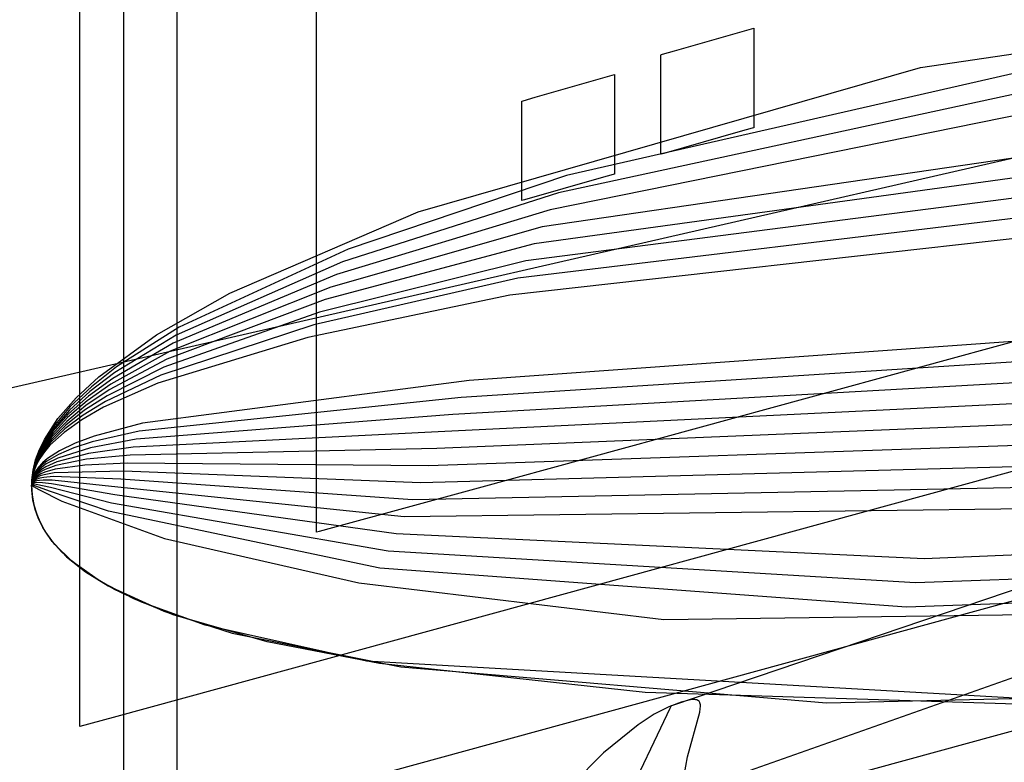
# Model space of a CAD drawing. Extents: x -3.57 to 3.57, y -2.08 to 2.06.
# Tile 130 of 219: x 0.17 to 0.27, y 0.44 to 0.52. Entities that reach past the tile are written whole.
import ezdxf

# ---------------------------------------------------------------- set-up
doc = ezdxf.new("R2010")
doc.units = 0

msp = doc.modelspace()

# ---------------------------------------------------------------- linework, layer by layer
at = {"layer": 'Layer 1', "color": 7, "linetype": 'CONTINUOUS'}
for p, q in [((-0.178415, 0.402839), (1.466712, 0.779742)), ((0.178748, 0.384482), (0.178748, 0.651559)), ((0.184374, 0.6149), (0.184374, 0.3484)), ((0.26321, 0.515855), (0.348677, 0.528508)), ((0.26321, 0.515855), (0.348677, 0.528508)), ((0.237136, 0.517626), (0.245543, 0.520028)), ((0.245543, 0.520028), (0.245543, 0.520028)), ((0.245543, 0.520028), (0.245543, 0.520028)), ((0.245543, 0.520028), (0.245543, 0.520028)), ((0.245543, 0.520028), (0.245543, 0.520028)), ((0.245543, 0.520028), (0.245543, 0.520028)), ((0.245543, 0.520028), (0.245543, 0.520027)), ((0.245543, 0.520027), (0.245543, 0.520027)), ((0.245543, 0.520027), (0.245543, 0.52002)), ((0.245543, 0.52002), (0.245543, 0.519988)), ((0.245543, 0.519988), (0.245543, 0.519851)), ((0.245543, 0.519851), (0.245543, 0.51849)), ((0.245543, 0.51849), (0.245543, 0.509799)), ((0.349079, 0.517374), (0.223102, 0.498966)), ((0.283349, 0.517583), (0.225685, 0.504395)), ((0.235701, 0.517179), (0.235701, 0.517217)), ((0.235701, 0.517217), (0.235701, 0.517217)), ((0.235701, 0.517217), (0.235701, 0.517217)), ((0.235701, 0.517217), (0.235701, 0.517217)), ((0.235701, 0.517217), (0.235701, 0.517217)), ((0.235701, 0.517217), (0.235701, 0.517217)), ((0.235701, 0.517217), (0.235701, 0.517217)), ((0.235701, 0.517217), (0.235701, 0.517217)), ((0.235701, 0.517217), (0.235701, 0.517217)), ((0.235701, 0.517217), (0.235701, 0.517217)), ((0.235701, 0.517217), (0.235701, 0.517217)), ((0.235701, 0.517217), (0.235701, 0.517217)), ((0.235701, 0.517217), (0.235702, 0.517217)), ((0.235701, 0.516898), (0.235701, 0.517179)), ((0.235701, 0.508207), (0.235701, 0.516898)), ((0.235702, 0.517217), (0.235708, 0.517218)), ((0.235708, 0.517218), (0.235738, 0.517227)), ((0.235738, 0.517227), (0.235866, 0.517264)), ((0.235866, 0.517264), (0.237136, 0.517626)), ((0.209943, 0.500572), (0.26321, 0.515855)), ((0.209943, 0.500572), (0.26321, 0.515855)), ((0.222369, 0.512705), (0.23078, 0.515106)), ((0.282408, 0.515019), (0.224824, 0.502584)), ((0.23078, 0.515106), (0.23078, 0.515106)), ((0.23078, 0.515106), (0.23078, 0.515106)), ((0.23078, 0.515106), (0.23078, 0.515106)), ((0.23078, 0.515106), (0.23078, 0.515106)), ((0.23078, 0.515106), (0.23078, 0.515106)), ((0.23078, 0.515106), (0.23078, 0.515106)), ((0.23078, 0.515106), (0.23078, 0.515105)), ((0.23078, 0.515105), (0.23078, 0.515099)), ((0.23078, 0.515099), (0.23078, 0.515067)), ((0.23078, 0.515067), (0.23078, 0.514929)), ((0.23078, 0.514929), (0.23078, 0.513568)), ((0.349181, 0.514591), (0.222243, 0.497156)), ((0.221098, 0.512342), (0.222369, 0.512705)), ((0.23078, 0.513568), (0.23078, 0.504878)), ((0.220933, 0.512257), (0.220933, 0.512295)), ((0.220933, 0.512295), (0.220933, 0.512295)), ((0.220933, 0.512295), (0.220933, 0.512295)), ((0.220933, 0.512295), (0.220933, 0.512295)), ((0.220933, 0.512295), (0.220933, 0.512295)), ((0.220933, 0.512295), (0.220933, 0.512295)), ((0.220933, 0.512295), (0.220933, 0.512295)), ((0.220933, 0.512295), (0.220933, 0.512295)), ((0.220933, 0.512295), (0.220933, 0.512295)), ((0.220933, 0.512295), (0.220933, 0.512295)), ((0.220933, 0.512295), (0.220933, 0.512295)), ((0.220933, 0.512295), (0.220933, 0.512295)), ((0.220933, 0.512295), (0.220934, 0.512295)), ((0.220933, 0.511977), (0.220933, 0.512257)), ((0.220933, 0.503286), (0.220933, 0.511977)), ((0.220934, 0.512295), (0.22094, 0.512297)), ((0.22094, 0.512297), (0.22097, 0.512306)), ((0.22097, 0.512306), (0.221098, 0.512342)), ((0.349283, 0.511807), (0.221383, 0.495345)), ((0.28147, 0.512457), (0.223964, 0.500774)), ((0.245543, 0.509799), (0.245543, 0.509496)), ((0.349386, 0.509024), (0.220522, 0.493536)), ((0.244108, 0.50907), (0.235998, 0.506754)), ((0.245378, 0.509433), (0.244108, 0.50907)), ((0.245506, 0.50947), (0.245378, 0.509433)), ((0.245536, 0.509478), (0.245506, 0.50947)), ((0.245543, 0.50948), (0.245536, 0.509478)), ((0.245543, 0.509496), (0.245543, 0.50948)), ((0.245543, 0.50948), (0.245543, 0.50948)), ((0.245543, 0.50948), (0.245543, 0.50948)), ((0.245543, 0.50948), (0.245543, 0.50948)), ((0.245543, 0.50948), (0.245543, 0.50948)), ((0.245543, 0.50948), (0.245543, 0.50948)), ((0.245543, 0.50948), (0.245543, 0.50948)), ((0.245543, 0.50948), (0.245543, 0.50948)), ((0.245543, 0.50948), (0.245543, 0.50948)), ((0.245543, 0.50948), (0.245543, 0.50948)), ((0.245543, 0.50948), (0.245543, 0.50948)), ((0.235701, 0.506846), (0.235701, 0.508207)), ((0.235701, 0.506709), (0.235701, 0.506846)), ((0.235701, 0.506677), (0.235701, 0.506709)), ((0.235701, 0.50667), (0.235701, 0.506677)), ((0.235715, 0.506673), (0.235701, 0.506669)), ((0.235701, 0.506669), (0.235701, 0.50667)), ((0.235701, 0.506669), (0.235701, 0.506669)), ((0.235701, 0.506669), (0.235701, 0.506669)), ((0.235701, 0.506669), (0.235701, 0.506669)), ((0.235701, 0.506669), (0.235701, 0.506669)), ((0.235701, 0.506669), (0.235701, 0.506669)), ((0.235701, 0.506669), (0.235701, 0.506669)), ((0.235701, 0.506669), (0.235701, 0.506669)), ((0.235701, 0.506669), (0.235701, 0.506669)), ((0.235701, 0.506669), (0.235701, 0.506669)), ((0.235998, 0.506754), (0.235715, 0.506673)), ((0.349484, 0.50624), (0.219661, 0.491728)), ((0.225685, 0.504395), (0.202523, 0.496586)), ((0.230614, 0.504512), (0.229344, 0.504149)), ((0.230743, 0.504549), (0.230614, 0.504512)), ((0.230773, 0.504557), (0.230743, 0.504549)), ((0.230779, 0.504559), (0.230773, 0.504557)), ((0.23078, 0.504559), (0.230779, 0.504559)), ((0.230779, 0.504559), (0.230779, 0.504559)), ((0.230779, 0.504559), (0.230779, 0.504559)), ((0.23078, 0.504878), (0.23078, 0.504574)), ((0.23078, 0.504574), (0.23078, 0.504559)), ((0.23078, 0.504559), (0.23078, 0.504559)), ((0.23078, 0.504559), (0.23078, 0.504559)), ((0.23078, 0.504559), (0.23078, 0.504559)), ((0.23078, 0.504559), (0.23078, 0.504559)), ((0.23078, 0.504559), (0.23078, 0.504559)), ((0.23078, 0.504559), (0.23078, 0.504559)), ((0.23078, 0.504559), (0.23078, 0.504559)), ((0.220933, 0.501925), (0.220933, 0.503286)), ((0.229344, 0.504149), (0.221231, 0.501833)), ((0.224824, 0.502584), (0.201914, 0.49525)), ((0.220933, 0.501788), (0.220933, 0.501925)), ((0.220933, 0.501755), (0.220933, 0.501788)), ((0.220933, 0.501749), (0.220933, 0.501755)), ((0.220947, 0.501752), (0.220933, 0.501748)), ((0.220933, 0.501748), (0.220933, 0.501749)), ((0.220933, 0.501748), (0.220933, 0.501748)), ((0.220933, 0.501748), (0.220933, 0.501748)), ((0.220933, 0.501748), (0.220933, 0.501748)), ((0.220933, 0.501748), (0.220933, 0.501748)), ((0.220933, 0.501748), (0.220933, 0.501748)), ((0.220933, 0.501748), (0.220933, 0.501748)), ((0.220933, 0.501748), (0.220933, 0.501748)), ((0.220933, 0.501748), (0.220933, 0.501748)), ((0.220933, 0.501748), (0.220933, 0.501748)), ((0.221231, 0.501833), (0.220947, 0.501752)), ((0.189992, 0.491939), (0.209943, 0.500572)), ((0.189992, 0.491939), (0.209943, 0.500572)), ((0.223964, 0.500774), (0.201306, 0.493916)), ((0.223102, 0.498966), (0.200697, 0.492582)), ((0.222243, 0.497156), (0.200089, 0.491247)), ((0.202523, 0.496586), (0.184613, 0.488329)), ((0.201914, 0.49525), (0.184287, 0.48748)), ((0.221383, 0.495345), (0.199481, 0.489911)), ((0.201306, 0.493916), (0.183961, 0.486633)), ((0.220522, 0.493536), (0.198871, 0.488577)), ((0.182205, 0.487511), (0.189992, 0.491939)), ((0.182205, 0.487511), (0.189992, 0.491939)), ((0.200697, 0.492582), (0.183635, 0.485786)), ((0.349992, 0.492319), (0.215359, 0.48268)), ((0.200089, 0.491247), (0.183309, 0.484938)), ((0.219661, 0.491728), (0.198263, 0.487244)), ((0.199481, 0.489911), (0.182984, 0.484088)), ((0.381598, 0.488976), (0.181514, 0.434244)), ((0.350091, 0.489535), (0.214498, 0.48087)), ((0.184613, 0.488329), (0.177972, 0.484117)), ((0.198871, 0.488577), (0.182658, 0.483241)), ((0.176076, 0.48306), (0.182205, 0.487511)), ((0.176076, 0.48306), (0.182205, 0.487511)), ((0.183961, 0.486633), (0.177574, 0.482892)), ((0.184287, 0.48748), (0.177773, 0.483504)), ((0.198263, 0.487244), (0.182332, 0.482394)), ((0.350193, 0.486752), (0.213638, 0.479061)), ((0.183635, 0.485786), (0.177375, 0.48228)), ((0.183309, 0.484938), (0.177176, 0.481667)), ((0.344516, 0.484673), (0.237035, 0.44824)), ((0.177773, 0.483504), (0.175147, 0.481505)), ((0.177972, 0.484117), (0.17529, 0.482005)), ((0.182984, 0.484088), (0.176978, 0.481053)), ((0.350295, 0.483969), (0.212778, 0.477251)), ((0.173679, 0.480838), (0.176076, 0.48306)), ((0.173679, 0.480838), (0.176076, 0.48306)), ((0.177574, 0.482892), (0.175003, 0.481007)), ((0.182658, 0.483241), (0.176779, 0.480441)), ((0.215359, 0.48268), (0.180703, 0.478154)), ((0.175147, 0.481505), (0.172962, 0.479505)), ((0.17529, 0.482005), (0.173058, 0.479895)), ((0.177176, 0.481667), (0.174716, 0.480008)), ((0.177375, 0.48228), (0.17486, 0.480508)), ((0.182332, 0.482394), (0.17658, 0.479829)), ((0.403047, 0.481075), (0.162941, 0.415397)), ((0.171753, 0.478626), (0.173679, 0.480838)), ((0.171753, 0.478626), (0.173679, 0.480838)), ((0.17486, 0.480508), (0.172772, 0.478727)), ((0.175003, 0.481007), (0.172867, 0.479116)), ((0.176779, 0.480441), (0.174429, 0.479009)), ((0.176978, 0.481053), (0.174573, 0.479508)), ((0.214498, 0.48087), (0.180377, 0.477307)), ((0.350398, 0.481185), (0.211917, 0.475441)), ((0.172962, 0.479505), (0.171235, 0.477506)), ((0.173058, 0.479895), (0.171291, 0.477791)), ((0.174573, 0.479508), (0.172581, 0.477947)), ((0.174716, 0.480008), (0.172676, 0.478337)), ((0.17658, 0.479829), (0.174286, 0.478511)), ((0.170314, 0.476427), (0.171753, 0.478626)), ((0.170314, 0.476427), (0.171753, 0.478626)), ((0.172676, 0.478337), (0.171069, 0.476654)), ((0.172772, 0.478727), (0.171124, 0.476939)), ((0.172867, 0.479116), (0.17118, 0.477222)), ((0.174286, 0.478511), (0.172391, 0.477169)), ((0.174429, 0.479009), (0.172486, 0.477557)), ((0.213638, 0.479061), (0.180051, 0.476459)), ((0.350496, 0.478402), (0.211057, 0.473633)), ((0.171235, 0.477506), (0.169982, 0.475512)), ((0.171291, 0.477791), (0.170008, 0.475696)), ((0.17118, 0.477222), (0.170509, 0.476275)), ((0.172486, 0.477557), (0.170958, 0.476086)), ((0.172581, 0.477947), (0.171013, 0.476369)), ((0.180377, 0.477307), (0.175387, 0.476153)), ((0.180703, 0.478154), (0.175586, 0.476765)), ((0.212778, 0.477251), (0.179725, 0.475612)), ((0.169784, 0.475334), (0.170314, 0.476427)), ((0.169784, 0.475334), (0.170314, 0.476427)), ((0.170509, 0.476275), (0.169957, 0.475329)), ((0.171013, 0.476369), (0.170392, 0.475575)), ((0.171069, 0.476654), (0.170431, 0.475809)), ((0.171124, 0.476939), (0.17047, 0.476043)), ((0.172391, 0.477169), (0.170902, 0.475802)), ((0.175387, 0.476153), (0.173425, 0.475515)), ((0.175586, 0.476765), (0.173568, 0.476014)), ((0.180051, 0.476459), (0.175188, 0.475541)), ((0.169383, 0.474247), (0.169784, 0.475334)), ((0.169383, 0.474247), (0.169784, 0.475334)), ((0.169931, 0.475146), (0.169509, 0.474248)), ((0.169957, 0.475329), (0.169524, 0.474383)), ((0.169982, 0.475512), (0.169538, 0.474519)), ((0.170008, 0.475696), (0.169553, 0.474654)), ((0.170313, 0.47511), (0.169829, 0.474411)), ((0.170352, 0.475342), (0.169855, 0.474594)), ((0.170392, 0.475575), (0.16988, 0.474778)), ((0.170431, 0.475809), (0.169906, 0.474962)), ((0.17047, 0.476043), (0.169931, 0.475146)), ((0.170902, 0.475802), (0.170313, 0.47511)), ((0.170958, 0.476086), (0.170352, 0.475342)), ((0.171914, 0.47522), (0.170624, 0.474381)), ((0.175188, 0.475541), (0.171723, 0.474442)), ((0.173425, 0.475515), (0.171819, 0.474831)), ((0.173568, 0.476014), (0.171914, 0.47522)), ((0.179725, 0.475612), (0.174989, 0.474929)), ((0.211917, 0.475441), (0.179399, 0.474763)), ((0.350598, 0.475614), (0.210195, 0.471822)), ((0.169114, 0.473165), (0.169383, 0.474247)), ((0.169114, 0.473165), (0.169383, 0.474247)), ((0.169494, 0.474113), (0.169199, 0.473262)), ((0.169509, 0.474248), (0.169205, 0.47335)), ((0.169524, 0.474383), (0.169212, 0.473439)), ((0.169538, 0.474519), (0.169219, 0.473528)), ((0.169553, 0.474654), (0.169225, 0.473617)), ((0.169829, 0.474411), (0.169451, 0.473706)), ((0.169855, 0.474594), (0.169465, 0.473842)), ((0.16988, 0.474778), (0.16948, 0.473977)), ((0.169906, 0.474962), (0.169494, 0.474113)), ((0.170569, 0.474097), (0.170078, 0.47371)), ((0.170624, 0.474381), (0.170117, 0.473943)), ((0.171628, 0.474053), (0.170458, 0.473529)), ((0.171723, 0.474442), (0.170513, 0.473813)), ((0.171819, 0.474831), (0.170569, 0.474097)), ((0.17479, 0.474315), (0.171533, 0.473663)), ((0.174989, 0.474929), (0.171628, 0.474053)), ((0.179399, 0.474763), (0.17479, 0.474315)), ((0.168978, 0.47209), (0.169114, 0.473165)), ((0.168978, 0.47209), (0.169114, 0.473165)), ((0.169186, 0.473084), (0.169017, 0.472322)), ((0.169192, 0.473173), (0.169019, 0.472365)), ((0.169199, 0.473262), (0.16902, 0.472409)), ((0.169205, 0.47335), (0.169022, 0.472453)), ((0.169212, 0.473439), (0.169024, 0.472496)), ((0.169219, 0.473528), (0.169025, 0.47254)), ((0.169225, 0.473617), (0.169027, 0.472583)), ((0.169378, 0.473029), (0.169146, 0.472552)), ((0.169451, 0.473706), (0.169179, 0.472995)), ((0.169465, 0.473842), (0.169186, 0.473084)), ((0.16948, 0.473977), (0.169192, 0.473173)), ((0.16965, 0.473126), (0.169348, 0.472758)), ((0.169676, 0.473309), (0.169363, 0.472893)), ((0.169701, 0.473492), (0.169378, 0.473029)), ((0.16996, 0.47301), (0.169599, 0.472758)), ((0.169999, 0.473244), (0.169625, 0.472942)), ((0.170038, 0.473477), (0.16965, 0.473126)), ((0.170078, 0.47371), (0.169676, 0.473309)), ((0.170117, 0.473943), (0.169701, 0.473492)), ((0.170402, 0.473245), (0.16996, 0.47301)), ((0.170458, 0.473529), (0.169999, 0.473244)), ((0.170513, 0.473813), (0.170038, 0.473477)), ((0.171438, 0.473274), (0.170347, 0.472961)), ((0.171533, 0.473663), (0.170402, 0.473245)), ((0.178747, 0.473067), (0.171342, 0.472883)), ((0.174591, 0.473704), (0.171438, 0.473274)), ((0.179074, 0.473917), (0.174591, 0.473704)), ((0.210195, 0.471822), (0.178747, 0.473067)), ((0.211057, 0.473633), (0.179074, 0.473917)), ((0.169027, 0.472583), (0.168961, 0.471555)), ((0.169025, 0.47254), (0.168961, 0.471555)), ((0.169024, 0.472496), (0.168961, 0.471555)), ((0.169022, 0.472453), (0.168961, 0.471555)), ((0.16902, 0.472409), (0.168961, 0.471555)), ((0.169019, 0.472365), (0.168961, 0.471555)), ((0.169017, 0.472322), (0.168961, 0.471555)), ((0.169015, 0.472278), (0.168961, 0.471555)), ((0.169004, 0.471974), (0.168971, 0.471767)), ((0.169007, 0.47206), (0.168972, 0.47181)), ((0.169005, 0.472017), (0.168972, 0.471788)), ((0.168976, 0.471025), (0.168978, 0.47209)), ((0.168976, 0.471025), (0.168978, 0.47209)), ((0.169046, 0.471978), (0.168999, 0.471843)), ((0.16905, 0.472044), (0.169, 0.471886)), ((0.169054, 0.47211), (0.169002, 0.47193)), ((0.169057, 0.472176), (0.169004, 0.471974)), ((0.169061, 0.472242), (0.169005, 0.472017)), ((0.169065, 0.472308), (0.169007, 0.47206)), ((0.169179, 0.472995), (0.169015, 0.472278)), ((0.169106, 0.472019), (0.169042, 0.471912)), ((0.169113, 0.472108), (0.169046, 0.471978)), ((0.16912, 0.472197), (0.16905, 0.472044)), ((0.169126, 0.472286), (0.169054, 0.47211)), ((0.169133, 0.472374), (0.169057, 0.472176)), ((0.169139, 0.472463), (0.169061, 0.472242)), ((0.169146, 0.472552), (0.169065, 0.472308)), ((0.169179, 0.472009), (0.1691, 0.471931)), ((0.169189, 0.472121), (0.169106, 0.472019)), ((0.169199, 0.472233), (0.169113, 0.472108)), ((0.169209, 0.472344), (0.16912, 0.472197)), ((0.16922, 0.472457), (0.169126, 0.472286)), ((0.16923, 0.472568), (0.169133, 0.472374)), ((0.16924, 0.47268), (0.169139, 0.472463)), ((0.169275, 0.472081), (0.169179, 0.472009)), ((0.16929, 0.472216), (0.169189, 0.472121)), ((0.169304, 0.472352), (0.169199, 0.472233)), ((0.169319, 0.472487), (0.169209, 0.472344)), ((0.169334, 0.472623), (0.16922, 0.472457)), ((0.169348, 0.472758), (0.16923, 0.472568)), ((0.169363, 0.472893), (0.16924, 0.47268)), ((0.16937, 0.471987), (0.169261, 0.471945)), ((0.16939, 0.472147), (0.169275, 0.472081)), ((0.169409, 0.472306), (0.16929, 0.472216)), ((0.169429, 0.472466), (0.169304, 0.472352)), ((0.169449, 0.472625), (0.169319, 0.472487)), ((0.169625, 0.472942), (0.169334, 0.472623)), ((0.169497, 0.472023), (0.16937, 0.471987)), ((0.169522, 0.472207), (0.16939, 0.472147)), ((0.169548, 0.472391), (0.169409, 0.472306)), ((0.169573, 0.472575), (0.169429, 0.472466)), ((0.169599, 0.472758), (0.169449, 0.472625)), ((0.169803, 0.472077), (0.169497, 0.472023)), ((0.169842, 0.472311), (0.169522, 0.472207)), ((0.169881, 0.472544), (0.169548, 0.472391)), ((0.169921, 0.472778), (0.169573, 0.472575)), ((0.17018, 0.472108), (0.169803, 0.472077)), ((0.170236, 0.472393), (0.169842, 0.472311)), ((0.170291, 0.472676), (0.169881, 0.472544)), ((0.170347, 0.472961), (0.169921, 0.472778)), ((0.171152, 0.472104), (0.17018, 0.472108)), ((0.171247, 0.472495), (0.170236, 0.472393)), ((0.171342, 0.472883), (0.170291, 0.472676)), ((0.178096, 0.471372), (0.171152, 0.472104)), ((0.178422, 0.472221), (0.171247, 0.472495)), ((0.209337, 0.470014), (0.178422, 0.472221)), ((0.350701, 0.472835), (0.209337, 0.470014)), ((0.168972, 0.47181), (0.168961, 0.471555)), ((0.168972, 0.471788), (0.168961, 0.471555)), ((0.168971, 0.471767), (0.168961, 0.471555)), ((0.168971, 0.471745), (0.168961, 0.471555)), ((0.168971, 0.471723), (0.168961, 0.471555)), ((0.16897, 0.471702), (0.168961, 0.471555)), ((0.16897, 0.47168), (0.168961, 0.471555)), ((0.168963, 0.471608), (0.168961, 0.471555)), ((0.168963, 0.471597), (0.168961, 0.471555)), ((0.168963, 0.471586), (0.168961, 0.471555)), ((0.168962, 0.471576), (0.168961, 0.471566)), ((0.168961, 0.471566), (0.168961, 0.471555)), ((0.168962, 0.471563), (0.168961, 0.47156)), ((0.168961, 0.47156), (0.168961, 0.471558)), ((0.168961, 0.471558), (0.168961, 0.471555)), ((0.168961, 0.471555), (0.169021, 0.470503)), ((0.168961, 0.471555), (0.169021, 0.470503)), ((0.168961, 0.471555), (0.169021, 0.470503)), ((0.168961, 0.471555), (0.169021, 0.470503)), ((0.168961, 0.471555), (0.169021, 0.470503)), ((0.168961, 0.471555), (0.169021, 0.470503)), ((0.168961, 0.471555), (0.169021, 0.470503)), ((0.168961, 0.471555), (0.169021, 0.470503)), ((0.168961, 0.471555), (0.169021, 0.470503)), ((0.168961, 0.471555), (0.169021, 0.470503)), ((0.168961, 0.471555), (0.169021, 0.470503)), ((0.168961, 0.471555), (0.169021, 0.470503)), ((0.168961, 0.471555), (0.169021, 0.470503)), ((0.168961, 0.471555), (0.169021, 0.470503)), ((0.168961, 0.471555), (0.169021, 0.470503)), ((0.168961, 0.471555), (0.169021, 0.470503)), ((0.168961, 0.471555), (0.169021, 0.470503)), ((0.168961, 0.471555), (0.169021, 0.470503)), ((0.168961, 0.471555), (0.169021, 0.470503)), ((0.168961, 0.471555), (0.169021, 0.470503)), ((0.168965, 0.471585), (0.168962, 0.471576)), ((0.168963, 0.471567), (0.168962, 0.471565)), ((0.168962, 0.471565), (0.168962, 0.471563)), ((0.168969, 0.471659), (0.168963, 0.471608)), ((0.168969, 0.471637), (0.168963, 0.471597)), ((0.168968, 0.471616), (0.168963, 0.471586)), ((0.168965, 0.471569), (0.168963, 0.471567)), ((0.168968, 0.471594), (0.168965, 0.471585)), ((0.168966, 0.471571), (0.168965, 0.471569)), ((0.168968, 0.471572), (0.168966, 0.471571)), ((0.168978, 0.471643), (0.168968, 0.471616)), ((0.168972, 0.471602), (0.168968, 0.471594)), ((0.168969, 0.471574), (0.168968, 0.471572)), ((0.16898, 0.471708), (0.168969, 0.471659)), ((0.168979, 0.471676), (0.168969, 0.471637)), ((0.168972, 0.471575), (0.168969, 0.471574)), ((0.168999, 0.471843), (0.16897, 0.471702)), ((0.168997, 0.471799), (0.16897, 0.47168)), ((0.169002, 0.47193), (0.168971, 0.471745)), ((0.169, 0.471886), (0.168971, 0.471723)), ((0.168977, 0.47161), (0.168972, 0.471602)), ((0.168976, 0.471578), (0.168972, 0.471575)), ((0.168982, 0.47158), (0.168976, 0.471578)), ((0.169097, 0.469989), (0.168976, 0.471025)), ((0.169097, 0.469989), (0.168976, 0.471025)), ((0.168983, 0.471618), (0.168977, 0.47161)), ((0.168992, 0.471669), (0.168978, 0.471643)), ((0.168994, 0.471712), (0.168979, 0.471676)), ((0.168995, 0.471756), (0.16898, 0.471708)), ((0.168989, 0.471582), (0.168982, 0.47158)), ((0.16899, 0.471625), (0.168983, 0.471618)), ((0.169004, 0.471583), (0.168989, 0.471582)), ((0.168998, 0.471632), (0.16899, 0.471625)), ((0.16901, 0.471693), (0.168992, 0.471669)), ((0.169012, 0.471747), (0.168994, 0.471712)), ((0.169015, 0.471802), (0.168995, 0.471756)), ((0.169042, 0.471912), (0.168997, 0.471799)), ((0.169007, 0.471638), (0.168998, 0.471632)), ((0.169024, 0.471583), (0.169004, 0.471583)), ((0.169028, 0.471648), (0.169007, 0.471638)), ((0.169031, 0.471715), (0.16901, 0.471693)), ((0.169035, 0.47178), (0.169012, 0.471747)), ((0.169039, 0.471846), (0.169015, 0.471802)), ((0.169073, 0.471576), (0.169024, 0.471583)), ((0.169052, 0.471657), (0.169028, 0.471648)), ((0.169057, 0.471735), (0.169031, 0.471715)), ((0.169062, 0.471812), (0.169035, 0.47178)), ((0.1691, 0.471931), (0.169039, 0.471846)), ((0.16908, 0.471664), (0.169052, 0.471657)), ((0.169087, 0.471753), (0.169057, 0.471735)), ((0.169093, 0.471842), (0.169062, 0.471812)), ((0.16942, 0.471473), (0.169073, 0.471576)), ((0.169148, 0.471673), (0.16908, 0.471664)), ((0.169158, 0.471785), (0.169087, 0.471753)), ((0.169168, 0.471897), (0.169093, 0.471842)), ((0.169231, 0.471674), (0.169148, 0.471673)), ((0.169246, 0.47181), (0.169158, 0.471785)), ((0.169261, 0.471945), (0.169168, 0.471897)), ((0.169446, 0.471656), (0.169231, 0.471674)), ((0.169471, 0.47184), (0.169246, 0.47181)), ((0.170866, 0.470936), (0.16942, 0.471473)), ((0.170961, 0.471325), (0.169446, 0.471656)), ((0.170124, 0.471824), (0.169471, 0.47184)), ((0.171056, 0.471715), (0.170124, 0.471824)), ((0.177118, 0.468828), (0.170866, 0.470936)), ((0.177444, 0.469676), (0.170961, 0.471325)), ((0.17777, 0.470525), (0.171056, 0.471715)), ((0.208476, 0.468203), (0.178096, 0.471372)), ((0.169021, 0.470503), (0.169202, 0.469482)), ((0.169021, 0.470503), (0.169202, 0.469482)), ((0.169021, 0.470503), (0.169202, 0.469482)), ((0.169021, 0.470503), (0.169202, 0.469482)), ((0.169021, 0.470503), (0.169202, 0.469482)), ((0.169021, 0.470503), (0.169202, 0.469482)), ((0.169021, 0.470503), (0.169202, 0.469482)), ((0.169021, 0.470503), (0.169202, 0.469482)), ((0.169021, 0.470503), (0.169202, 0.469482)), ((0.169021, 0.470503), (0.169202, 0.469482)), ((0.169021, 0.470503), (0.169202, 0.469482)), ((0.169021, 0.470503), (0.169202, 0.469482)), ((0.169021, 0.470503), (0.169202, 0.469482)), ((0.169021, 0.470503), (0.169202, 0.469482)), ((0.169021, 0.470503), (0.169202, 0.469482)), ((0.169021, 0.470503), (0.169202, 0.469482)), ((0.169021, 0.470503), (0.169202, 0.469482)), ((0.169021, 0.470503), (0.169202, 0.469482)), ((0.169021, 0.470503), (0.169202, 0.469482)), ((0.169021, 0.470503), (0.169202, 0.469482)), ((0.169337, 0.468983), (0.169097, 0.469989)), ((0.169337, 0.468983), (0.169097, 0.469989)), ((0.207614, 0.466395), (0.17777, 0.470525)), ((0.350803, 0.470047), (0.208476, 0.468203)), ((0.169202, 0.469482), (0.1695, 0.468491)), ((0.169202, 0.469482), (0.1695, 0.468491)), ((0.169202, 0.469482), (0.1695, 0.468491)), ((0.169202, 0.469482), (0.1695, 0.468491)), ((0.169202, 0.469482), (0.1695, 0.468491)), ((0.169202, 0.469482), (0.1695, 0.468491)), ((0.169202, 0.469482), (0.1695, 0.468491)), ((0.169202, 0.469482), (0.1695, 0.468491)), ((0.169202, 0.469482), (0.1695, 0.468491)), ((0.169202, 0.469482), (0.1695, 0.468491)), ((0.169202, 0.469482), (0.1695, 0.468491)), ((0.169202, 0.469482), (0.1695, 0.468491)), ((0.169202, 0.469482), (0.1695, 0.468491)), ((0.169202, 0.469482), (0.1695, 0.468491)), ((0.169202, 0.469482), (0.1695, 0.468491)), ((0.169202, 0.469482), (0.1695, 0.468491)), ((0.169202, 0.469482), (0.1695, 0.468491)), ((0.169202, 0.469482), (0.1695, 0.468491)), ((0.169202, 0.469482), (0.1695, 0.468491)), ((0.169202, 0.469482), (0.1695, 0.468491)), ((0.169693, 0.468008), (0.169337, 0.468983)), ((0.169693, 0.468008), (0.169337, 0.468983)), ((0.205893, 0.462774), (0.177118, 0.468828)), ((0.206754, 0.464584), (0.177444, 0.469676)), ((0.324543, 0.469281), (0.237839, 0.438748)), ((0.1695, 0.468491), (0.169914, 0.467531)), ((0.1695, 0.468491), (0.169914, 0.467531)), ((0.1695, 0.468491), (0.169914, 0.467531)), ((0.1695, 0.468491), (0.169914, 0.467531)), ((0.1695, 0.468491), (0.169914, 0.467531)), ((0.1695, 0.468491), (0.169914, 0.467531)), ((0.1695, 0.468491), (0.169914, 0.467531)), ((0.1695, 0.468491), (0.169914, 0.467531)), ((0.1695, 0.468491), (0.169914, 0.467531)), ((0.1695, 0.468491), (0.169914, 0.467531)), ((0.1695, 0.468491), (0.169914, 0.467531)), ((0.1695, 0.468491), (0.169914, 0.467531)), ((0.1695, 0.468491), (0.169914, 0.467531)), ((0.1695, 0.468491), (0.169914, 0.467531)), ((0.1695, 0.468491), (0.169914, 0.467531)), ((0.1695, 0.468491), (0.169914, 0.467531)), ((0.1695, 0.468491), (0.169914, 0.467531)), ((0.1695, 0.468491), (0.169914, 0.467531)), ((0.1695, 0.468491), (0.169914, 0.467531)), ((0.1695, 0.468491), (0.169914, 0.467531)), ((0.170163, 0.467062), (0.169693, 0.468008)), ((0.170163, 0.467062), (0.169693, 0.468008)), ((0.169914, 0.467531), (0.17044, 0.4666)), ((0.169914, 0.467531), (0.17044, 0.4666)), ((0.169914, 0.467531), (0.17044, 0.4666)), ((0.169914, 0.467531), (0.17044, 0.4666)), ((0.169914, 0.467531), (0.17044, 0.4666)), ((0.169914, 0.467531), (0.17044, 0.4666)), ((0.169914, 0.467531), (0.17044, 0.4666)), ((0.169914, 0.467531), (0.17044, 0.4666)), ((0.169914, 0.467531), (0.17044, 0.4666)), ((0.169914, 0.467531), (0.17044, 0.4666)), ((0.169914, 0.467531), (0.17044, 0.4666)), ((0.169914, 0.467531), (0.17044, 0.4666)), ((0.169914, 0.467531), (0.17044, 0.4666)), ((0.169914, 0.467531), (0.17044, 0.4666)), ((0.169914, 0.467531), (0.17044, 0.4666)), ((0.169914, 0.467531), (0.17044, 0.4666)), ((0.169914, 0.467531), (0.17044, 0.4666)), ((0.169914, 0.467531), (0.17044, 0.4666)), ((0.169914, 0.467531), (0.17044, 0.4666)), ((0.169914, 0.467531), (0.17044, 0.4666)), ((0.170745, 0.466146), (0.170163, 0.467062)), ((0.170745, 0.466146), (0.170163, 0.467062)), ((0.350902, 0.467264), (0.263617, 0.463772)), ((0.17044, 0.4666), (0.171076, 0.465699)), ((0.17044, 0.4666), (0.171076, 0.465699)), ((0.17044, 0.4666), (0.171076, 0.465699)), ((0.17044, 0.4666), (0.171076, 0.465699)), ((0.17044, 0.4666), (0.171076, 0.465699)), ((0.17044, 0.4666), (0.171076, 0.465699)), ((0.17044, 0.4666), (0.171076, 0.465699)), ((0.17044, 0.4666), (0.171076, 0.465699)), ((0.17044, 0.4666), (0.171076, 0.465699)), ((0.17044, 0.4666), (0.171076, 0.465699)), ((0.17044, 0.4666), (0.171076, 0.465699)), ((0.17044, 0.4666), (0.171076, 0.465699)), ((0.17044, 0.4666), (0.171076, 0.465699)), ((0.17044, 0.4666), (0.171076, 0.465699)), ((0.17044, 0.4666), (0.171076, 0.465699)), ((0.17044, 0.4666), (0.171076, 0.465699)), ((0.17044, 0.4666), (0.171076, 0.465699)), ((0.17044, 0.4666), (0.171076, 0.465699)), ((0.17044, 0.4666), (0.171076, 0.465699)), ((0.17044, 0.4666), (0.171076, 0.465699)), ((0.171435, 0.465259), (0.170745, 0.466146)), ((0.171435, 0.465259), (0.170745, 0.466146)), ((0.171076, 0.465699), (0.172671, 0.463982)), ((0.171076, 0.465699), (0.172671, 0.463982)), ((0.171076, 0.465699), (0.172671, 0.463982)), ((0.171076, 0.465699), (0.172671, 0.463982)), ((0.171076, 0.465699), (0.172671, 0.463982)), ((0.171076, 0.465699), (0.172671, 0.463982)), ((0.171076, 0.465699), (0.172671, 0.463982)), ((0.171076, 0.465699), (0.172671, 0.463982)), ((0.171076, 0.465699), (0.172671, 0.463982)), ((0.171076, 0.465699), (0.172671, 0.463982)), ((0.171076, 0.465699), (0.172671, 0.463982)), ((0.171076, 0.465699), (0.172671, 0.463982)), ((0.171076, 0.465699), (0.172671, 0.463982)), ((0.171076, 0.465699), (0.172671, 0.463982)), ((0.171076, 0.465699), (0.172671, 0.463982)), ((0.171076, 0.465699), (0.172671, 0.463982)), ((0.171076, 0.465699), (0.172671, 0.463982)), ((0.171076, 0.465699), (0.172671, 0.463982)), ((0.171076, 0.465699), (0.172671, 0.463982)), ((0.171076, 0.465699), (0.172671, 0.463982)), ((0.263617, 0.463772), (0.207614, 0.466395)), ((0.173135, 0.46357), (0.171435, 0.465259)), ((0.173135, 0.46357), (0.171435, 0.465259)), ((0.172671, 0.463982), (0.174678, 0.462376)), ((0.172671, 0.463982), (0.174678, 0.462376)), ((0.172671, 0.463982), (0.174678, 0.462376)), ((0.172671, 0.463982), (0.174678, 0.462376)), ((0.172671, 0.463982), (0.174678, 0.462376)), ((0.172671, 0.463982), (0.174678, 0.462376)), ((0.172671, 0.463982), (0.174678, 0.462376)), ((0.172671, 0.463982), (0.174678, 0.462376)), ((0.172671, 0.463982), (0.174678, 0.462376)), ((0.172671, 0.463982), (0.174678, 0.462376)), ((0.172671, 0.463982), (0.174678, 0.462376)), ((0.172671, 0.463982), (0.174678, 0.462376)), ((0.172671, 0.463982), (0.174678, 0.462376)), ((0.172671, 0.463982), (0.174678, 0.462376)), ((0.172671, 0.463982), (0.174678, 0.462376)), ((0.172671, 0.463982), (0.174678, 0.462376)), ((0.172671, 0.463982), (0.174678, 0.462376)), ((0.172671, 0.463982), (0.174678, 0.462376)), ((0.172671, 0.463982), (0.174678, 0.462376)), ((0.172671, 0.463982), (0.174678, 0.462376)), ((0.262678, 0.461209), (0.206754, 0.464584)), ((0.351004, 0.46448), (0.262678, 0.461209)), ((0.175242, 0.461991), (0.173135, 0.46357)), ((0.175242, 0.461991), (0.173135, 0.46357)), ((0.261738, 0.458646), (0.205893, 0.462774)), ((0.174678, 0.462376), (0.177078, 0.460877)), ((0.174678, 0.462376), (0.177078, 0.460877)), ((0.174678, 0.462376), (0.177078, 0.460877)), ((0.174678, 0.462376), (0.177078, 0.460877)), ((0.174678, 0.462376), (0.177078, 0.460877)), ((0.174678, 0.462376), (0.177078, 0.460877)), ((0.174678, 0.462376), (0.177078, 0.460877)), ((0.174678, 0.462376), (0.177078, 0.460877)), ((0.174678, 0.462376), (0.177078, 0.460877)), ((0.174678, 0.462376), (0.177078, 0.460877)), ((0.174678, 0.462376), (0.177078, 0.460877)), ((0.174678, 0.462376), (0.177078, 0.460877)), ((0.174678, 0.462376), (0.177078, 0.460877)), ((0.174678, 0.462376), (0.177078, 0.460877)), ((0.174678, 0.462376), (0.177078, 0.460877)), ((0.174678, 0.462376), (0.177078, 0.460877)), ((0.174678, 0.462376), (0.177078, 0.460877)), ((0.174678, 0.462376), (0.177078, 0.460877)), ((0.174678, 0.462376), (0.177078, 0.460877)), ((0.174678, 0.462376), (0.177078, 0.460877)), ((0.177737, 0.460519), (0.175242, 0.461991)), ((0.177737, 0.460519), (0.175242, 0.461991)), ((0.351106, 0.461697), (0.261738, 0.458646)), ((0.177078, 0.460877), (0.182981, 0.458188)), ((0.177078, 0.460877), (0.182981, 0.458188)), ((0.177078, 0.460877), (0.182981, 0.458188)), ((0.177078, 0.460877), (0.182981, 0.458188)), ((0.177078, 0.460877), (0.182981, 0.458188)), ((0.177078, 0.460877), (0.182981, 0.458188)), ((0.177078, 0.460877), (0.182981, 0.458188)), ((0.177078, 0.460877), (0.182981, 0.458188)), ((0.177078, 0.460877), (0.182981, 0.458188)), ((0.177078, 0.460877), (0.182981, 0.458188)), ((0.177078, 0.460877), (0.182981, 0.458188)), ((0.177078, 0.460877), (0.182981, 0.458188)), ((0.177078, 0.460877), (0.182981, 0.458188)), ((0.177078, 0.460877), (0.182981, 0.458188)), ((0.177078, 0.460877), (0.182981, 0.458188)), ((0.177078, 0.460877), (0.182981, 0.458188)), ((0.177078, 0.460877), (0.182981, 0.458188)), ((0.177078, 0.460877), (0.182981, 0.458188)), ((0.177078, 0.460877), (0.182981, 0.458188)), ((0.177078, 0.460877), (0.182981, 0.458188)), ((0.180602, 0.45915), (0.177737, 0.460519)), ((0.180602, 0.45915), (0.177737, 0.460519)), ((0.187362, 0.456705), (0.180602, 0.45915)), ((0.187362, 0.456705), (0.180602, 0.45915)), ((0.182981, 0.458188), (0.190226, 0.455885)), ((0.182981, 0.458188), (0.190226, 0.455885)), ((0.182981, 0.458188), (0.190226, 0.455885)), ((0.182981, 0.458188), (0.190226, 0.455885)), ((0.182981, 0.458188), (0.190226, 0.455885)), ((0.182981, 0.458188), (0.190226, 0.455885)), ((0.182981, 0.458188), (0.190226, 0.455885)), ((0.182981, 0.458188), (0.190226, 0.455885)), ((0.182981, 0.458188), (0.190226, 0.455885)), ((0.182981, 0.458188), (0.190226, 0.455885)), ((0.182981, 0.458188), (0.190226, 0.455885)), ((0.182981, 0.458188), (0.190226, 0.455885)), ((0.182981, 0.458188), (0.190226, 0.455885)), ((0.182981, 0.458188), (0.190226, 0.455885)), ((0.182981, 0.458188), (0.190226, 0.455885)), ((0.182981, 0.458188), (0.190226, 0.455885)), ((0.182981, 0.458188), (0.190226, 0.455885)), ((0.182981, 0.458188), (0.190226, 0.455885)), ((0.182981, 0.458188), (0.190226, 0.455885)), ((0.182981, 0.458188), (0.190226, 0.455885)), ((0.204466, 0.452887), (0.187362, 0.456705)), ((0.204466, 0.452887), (0.187362, 0.456705)), ((0.190226, 0.455885), (0.208128, 0.452316)), ((0.190226, 0.455885), (0.208128, 0.452316)), ((0.190226, 0.455885), (0.208128, 0.452316)), ((0.190226, 0.455885), (0.208128, 0.452316)), ((0.190226, 0.455885), (0.208128, 0.452316)), ((0.190226, 0.455885), (0.208128, 0.452316)), ((0.190226, 0.455885), (0.208128, 0.452316)), ((0.190226, 0.455885), (0.208128, 0.452316)), ((0.190226, 0.455885), (0.208128, 0.452316)), ((0.190226, 0.455885), (0.208128, 0.452316)), ((0.190226, 0.455885), (0.208128, 0.452316)), ((0.190226, 0.455885), (0.208128, 0.452316)), ((0.190226, 0.455885), (0.208128, 0.452316)), ((0.190226, 0.455885), (0.208128, 0.452316)), ((0.190226, 0.455885), (0.208128, 0.452316)), ((0.190226, 0.455885), (0.208128, 0.452316)), ((0.190226, 0.455885), (0.208128, 0.452316)), ((0.190226, 0.455885), (0.208128, 0.452316)), ((0.190226, 0.455885), (0.208128, 0.452316)), ((0.190226, 0.455885), (0.208128, 0.452316)), ((0.298106, 0.447553), (0.204466, 0.452887)), ((0.298106, 0.447553), (0.204466, 0.452887)), ((0.208128, 0.452316), (0.253267, 0.4485)), ((0.208128, 0.452316), (0.253267, 0.4485)), ((0.208128, 0.452316), (0.253267, 0.4485)), ((0.208128, 0.452316), (0.253267, 0.4485)), ((0.208128, 0.452316), (0.253267, 0.4485)), ((0.208128, 0.452316), (0.253267, 0.4485)), ((0.208128, 0.452316), (0.253267, 0.4485)), ((0.208128, 0.452316), (0.253267, 0.4485)), ((0.208128, 0.452316), (0.253267, 0.4485)), ((0.208128, 0.452316), (0.253267, 0.4485)), ((0.208128, 0.452316), (0.253267, 0.4485)), ((0.208128, 0.452316), (0.253267, 0.4485)), ((0.208128, 0.452316), (0.253267, 0.4485)), ((0.208128, 0.452316), (0.253267, 0.4485)), ((0.208128, 0.452316), (0.253267, 0.4485)), ((0.208128, 0.452316), (0.253267, 0.4485)), ((0.208128, 0.452316), (0.253267, 0.4485)), ((0.208128, 0.452316), (0.253267, 0.4485)), ((0.208128, 0.452316), (0.253267, 0.4485)), ((0.208128, 0.452316), (0.253267, 0.4485)), ((0.253267, 0.4485), (0.357947, 0.450932)), ((0.253267, 0.4485), (0.357947, 0.450932)), ((0.253267, 0.4485), (0.357947, 0.450932)), ((0.253267, 0.4485), (0.357947, 0.450932)), ((0.253267, 0.4485), (0.357947, 0.450932)), ((0.253267, 0.4485), (0.357947, 0.450932)), ((0.253267, 0.4485), (0.357947, 0.450932)), ((0.253267, 0.4485), (0.357947, 0.450932)), ((0.253267, 0.4485), (0.357947, 0.450932)), ((0.253267, 0.4485), (0.357947, 0.450932)), ((0.253267, 0.4485), (0.357947, 0.450932)), ((0.253267, 0.4485), (0.357947, 0.450932)), ((0.253267, 0.4485), (0.357947, 0.450932)), ((0.253267, 0.4485), (0.357947, 0.450932)), ((0.253267, 0.4485), (0.357947, 0.450932)), ((0.253267, 0.4485), (0.357947, 0.450932)), ((0.253267, 0.4485), (0.357947, 0.450932)), ((0.253267, 0.4485), (0.357947, 0.450932)), ((0.253267, 0.4485), (0.357947, 0.450932)), ((0.253267, 0.4485), (0.357947, 0.450932)), ((0.236729, 0.44809), (0.236636, 0.447895)), ((0.236751, 0.448135), (0.236729, 0.44809)), ((0.236755, 0.448145), (0.236751, 0.448135)), ((0.236756, 0.448145), (0.236755, 0.448145)), ((0.236757, 0.448146), (0.236756, 0.448146)), ((0.236756, 0.448146), (0.236756, 0.448146)), ((0.236756, 0.448146), (0.236756, 0.448146)), ((0.236756, 0.448146), (0.236756, 0.448146)), ((0.236756, 0.448146), (0.236756, 0.448146)), ((0.236756, 0.448146), (0.236756, 0.448146)), ((0.236756, 0.448146), (0.236756, 0.448146)), ((0.236756, 0.448146), (0.236756, 0.448145)), ((0.236763, 0.448148), (0.236757, 0.448146)), ((0.236786, 0.448156), (0.236763, 0.448148)), ((0.237035, 0.44824), (0.236786, 0.448156)), ((0.236636, 0.447895), (0.235635, 0.445801)), ((0.235635, 0.445801), (0.224412, 0.42232))]:
    msp.add_line(p, q, dxfattribs=at)
at = {"layer": 'Layer 1', "color": 8, "linetype": 'CONTINUOUS'}
for p, q in [((0.174067, 0.459154), (0.174067, 0.551032)), ((0.199138, 0.546302), (0.199138, 0.466591)), ((0.216359, 0.471301), (0.336417, 0.504142)), ((0.360154, 0.496873), (0.200087, 0.45309)), ((0.168961, 0.471554), (0.168961, 0.471555)), ((0.168961, 0.471555), (0.168961, 0.471555)), ((0.168961, 0.471555), (0.168961, 0.471555)), ((0.168961, 0.471555), (0.168961, 0.471555)), ((0.168961, 0.471555), (0.168961, 0.471555)), ((0.168961, 0.471555), (0.168961, 0.471555)), ((0.168961, 0.471555), (0.168961, 0.471555)), ((0.168961, 0.471555), (0.168963, 0.471553)), ((0.168961, 0.471551), (0.168961, 0.471554)), ((0.168961, 0.471545), (0.168961, 0.471551)), ((0.168961, 0.471535), (0.168961, 0.471545)), ((0.168961, 0.471513), (0.168961, 0.471535)), ((0.168963, 0.471338), (0.168961, 0.471513)), ((0.168963, 0.471553), (0.168972, 0.471548)), ((0.169006, 0.47065), (0.168963, 0.471338)), ((0.168972, 0.471548), (0.169006, 0.471525)), ((0.169006, 0.471525), (0.169144, 0.471438)), ((0.169144, 0.471438), (0.169715, 0.471104)), ((0.169715, 0.471104), (0.172147, 0.469881)), ((0.200907, 0.467074), (0.216359, 0.471301)), ((0.169245, 0.469312), (0.169006, 0.47065)), ((0.172147, 0.469881), (0.183045, 0.465903)), ((0.169685, 0.468026), (0.169245, 0.469312)), ((0.170321, 0.466792), (0.169685, 0.468026)), ((0.171147, 0.465609), (0.170321, 0.466792)), ((0.19947, 0.466681), (0.200907, 0.467074)), ((0.183045, 0.465903), (0.203658, 0.461192)), ((0.199138, 0.466591), (0.199138, 0.466591)), ((0.199138, 0.466591), (0.199138, 0.466591)), ((0.199138, 0.466591), (0.199138, 0.466591)), ((0.199138, 0.466591), (0.199138, 0.466591)), ((0.199138, 0.466591), (0.19914, 0.466591)), ((0.19914, 0.466591), (0.199147, 0.466593)), ((0.199147, 0.466593), (0.199175, 0.466601)), ((0.199175, 0.466601), (0.19947, 0.466681)), ((0.172159, 0.464474), (0.171147, 0.465609)), ((0.17335, 0.463388), (0.172159, 0.464474)), ((0.176249, 0.461357), (0.17335, 0.463388)), ((0.179802, 0.459506), (0.176249, 0.461357)), ((0.203658, 0.461192), (0.235989, 0.457317)), ((0.183965, 0.457826), (0.179802, 0.459506)), ((0.174067, 0.447327), (0.174067, 0.459154)), ((0.235989, 0.457317), (0.351205, 0.458902)), ((0.193947, 0.454951), (0.183965, 0.457826)), ((0.20585, 0.452664), (0.193947, 0.454951)), ((0.200087, 0.45309), (0.177611, 0.446942)), ((0.234032, 0.449587), (0.20585, 0.452664)), ((0.298199, 0.447552), (0.234032, 0.449587)), ((0.236541, 0.448059), (0.234981, 0.447268)), ((0.23784, 0.448539), (0.236541, 0.448059)), ((0.238783, 0.44879), (0.23784, 0.448539)), ((0.239133, 0.44883), (0.238783, 0.44879)), ((0.23928, 0.448829), (0.239133, 0.44883)), ((0.239409, 0.448814), (0.23928, 0.448829)), ((0.239521, 0.448786), (0.239409, 0.448814)), ((0.239571, 0.448766), (0.239521, 0.448786)), ((0.239617, 0.448743), (0.239571, 0.448766)), ((0.239659, 0.448717), (0.239617, 0.448743)), ((0.239697, 0.448687), (0.239659, 0.448717)), ((0.239732, 0.448654), (0.239697, 0.448687)), ((0.239763, 0.448617), (0.239732, 0.448654)), ((0.23979, 0.448577), (0.239763, 0.448617)), ((0.239813, 0.448534), (0.23979, 0.448577)), ((0.239833, 0.448487), (0.239813, 0.448534)), ((0.239864, 0.448383), (0.239833, 0.448487)), ((0.239882, 0.448265), (0.239864, 0.448383)), ((0.239865, 0.447832), (0.239887, 0.448134)), ((0.239887, 0.448134), (0.239882, 0.448265)), ((0.174067, 0.446227), (0.174067, 0.447327)), ((0.177611, 0.446942), (0.174086, 0.445978)), ((0.234981, 0.447268), (0.233268, 0.446158)), ((0.238508, 0.442765), (0.239803, 0.447477)), ((0.239803, 0.447477), (0.239865, 0.447832)), ((0.174067, 0.446001), (0.174067, 0.446227)), ((0.174067, 0.445979), (0.174067, 0.446001)), ((0.174067, 0.445974), (0.174067, 0.445979)), ((0.174067, 0.445973), (0.174067, 0.445974)), ((0.174068, 0.445973), (0.174067, 0.445972)), ((0.174067, 0.445972), (0.174067, 0.445973)), ((0.174067, 0.445973), (0.174067, 0.445973)), ((0.174067, 0.445972), (0.174067, 0.445972)), ((0.174067, 0.445972), (0.174067, 0.445972)), ((0.174067, 0.445972), (0.174067, 0.445972)), ((0.174067, 0.445972), (0.174067, 0.445972)), ((0.174067, 0.445972), (0.174067, 0.445972)), ((0.174086, 0.445978), (0.174068, 0.445973)), ((0.233268, 0.446158), (0.229601, 0.443184)), ((0.229601, 0.443184), (0.225965, 0.439531)), ((0.237886, 0.439207), (0.238508, 0.442765))]:
    msp.add_line(p, q, dxfattribs=at)

doc.saveas('drawing.dxf')
